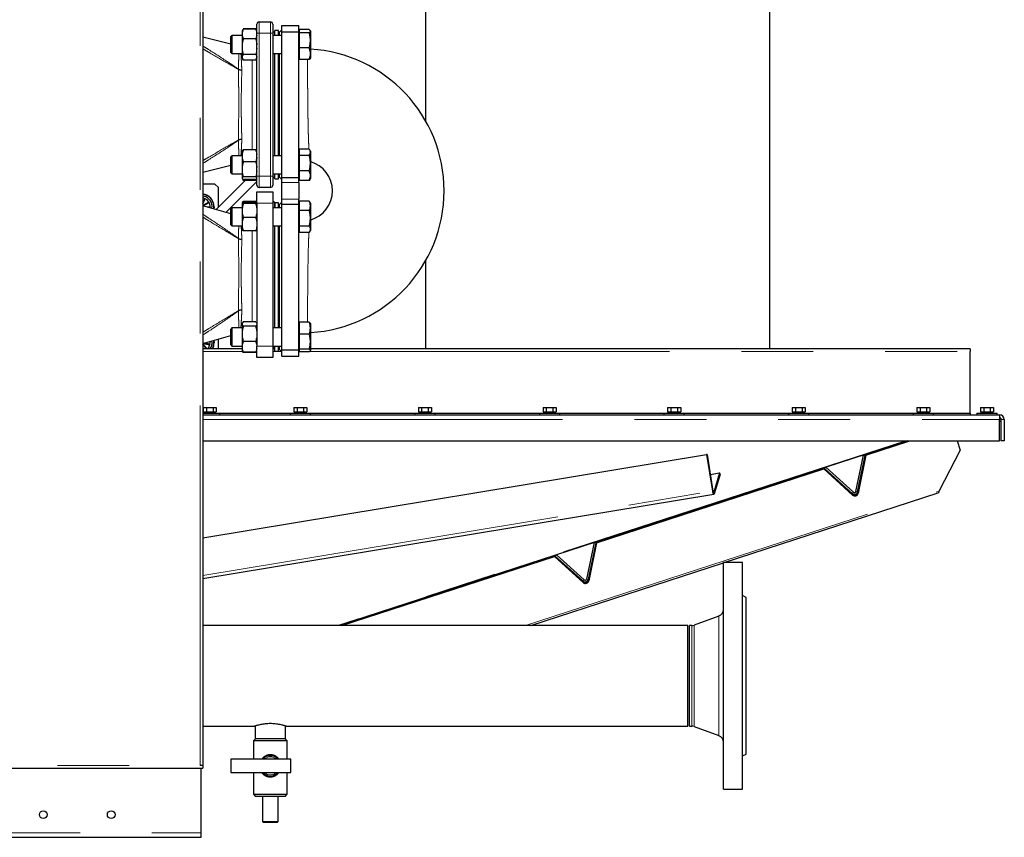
# Model space of a CAD drawing. Header units: millimetres. Extents: x 19 to 263, y 62 to 156.
# Tile 17 of 77: x 68 to 85, y 64 to 79. Entities that reach past the tile are written whole.
import ezdxf

# ---------------------------------------------------------------- set-up
doc = ezdxf.new("R2010")
doc.units = ezdxf.units.MM
doc.linetypes.add('PHANTOM', pattern=[12.7, 6.35, -1.27, 1.27, -1.27, 1.27, -1.27])

msp = doc.modelspace()

# ---------------------------------------------------------------- linework, layer by layer
at = {"color": 8, "linetype": 'PHANTOM', "lineweight": 18}
for p, q in [((71.13, 65.501), (71.13, 92.701)), ((72.172, 78.621), (72.172, 78.421)), ((72.372, 78.421), (72.372, 78.621)), ((72.132, 78.421), (72.172, 78.421)), ((72.372, 78.421), (72.172, 78.421)), ((72.172, 78.421), (72.172, 75.901)), ((72.372, 78.421), (72.412, 78.421)), ((72.372, 75.901), (72.372, 78.421)), ((72.442, 78.441), (72.442, 78.382)), ((72.052, 76.362), (72.052, 77.948)), ((72.442, 78.062), (72.442, 76.261)), ((71.808, 77.787), (71.808, 77.784)), ((71.867, 77.768), (71.867, 77.773)), ((71.808, 76.539), (71.808, 76.536)), ((71.867, 76.549), (71.867, 76.555)), ((72.132, 75.901), (72.172, 75.901)), ((72.172, 75.901), (72.372, 75.901)), ((72.172, 75.901), (72.172, 75.701)), ((72.372, 75.901), (72.412, 75.901)), ((72.372, 75.701), (72.372, 75.901)), ((72.442, 75.941), (72.442, 75.881)), ((72.572, 75.786), (72.872, 75.786)), ((72.872, 75.496), (72.572, 75.496)), ((72.412, 75.421), (72.132, 75.421)), ((72.442, 75.441), (72.442, 75.342)), ((72.052, 73.33), (72.052, 74.936)), ((72.442, 75.022), (72.442, 73.221)), ((71.808, 74.799), (71.808, 74.797)), ((71.868, 74.78), (71.867, 74.785)), ((71.867, 73.537), (71.868, 73.543)), ((71.808, 73.526), (71.808, 73.523)), ((72.132, 72.901), (72.412, 72.901)), ((72.442, 72.901), (72.442, 72.881)), ((71.18, 72.808), (71.878, 72.808)), ((72.126, 72.808), (72.132, 72.808)), ((72.412, 72.808), (72.565, 72.808)), ((72.872, 72.808), (72.878, 72.808)), ((73.068, 72.808), (84.73, 72.808)), ((71.18, 71.604), (85.245, 71.604)), ((85.27, 71.604), (85.33, 71.604)), ((83.584, 71.229), (73.554, 67.97)), ((71.18, 68.853), (80.177, 70.34)), ((76.878, 67.97), (84.182, 70.344)), ((80.185, 70.341), (80.177, 70.34)), ((80.199, 70.321), (80.193, 70.319)), ((80.199, 70.321), (80.207, 70.295)), ((82.648, 70.271), (82.643, 70.286)), ((82.666, 70.322), (82.645, 70.3)), ((82.707, 70.335), (82.736, 70.329)), ((82.746, 70.319), (82.751, 70.305)), ((77.893, 68.726), (77.888, 68.741)), ((77.91, 68.777), (77.89, 68.755)), ((77.951, 68.79), (77.981, 68.784)), ((77.991, 68.774), (77.995, 68.76)), ((80.291, 66.025), (80.291, 68.137)), ((79.811, 66.192), (79.811, 67.97)), ((79.852, 66.185), (79.852, 67.977)), ((60.99, 65.501), (71.13, 65.501)), ((22.02, 64.311), (71.15, 64.311))]:
    msp.add_line(p, q, dxfattribs=at)
at = {"color": 7, "linetype": 'Continuous', "lineweight": 25}
for p, q in [((71.18, 92.687), (71.18, 65.501)), ((75.11, 81.189), (75.11, 76.879)), ((81.19, 72.851), (81.19, 81.189)), ((72.172, 78.621), (72.372, 78.621)), ((71.882, 78.481), (71.872, 78.464)), ((71.872, 78.464), (71.872, 78.429)), ((71.872, 78.429), (71.872, 78.391)), ((71.884, 78.48), (71.892, 78.496)), ((71.893, 78.499), (71.892, 78.499)), ((72.112, 78.499), (71.892, 78.499)), ((72.112, 78.496), (71.892, 78.496)), ((72.112, 78.499), (72.112, 78.499)), ((72.12, 78.48), (72.112, 78.496)), ((72.132, 78.464), (72.122, 78.481)), ((72.132, 78.421), (72.132, 78.581)), ((72.132, 75.901), (72.132, 78.421)), ((72.412, 78.581), (72.412, 78.421)), ((72.412, 78.421), (72.412, 75.901)), ((72.452, 78.441), (72.442, 78.441)), ((72.512, 78.471), (72.452, 78.471)), ((72.452, 78.382), (72.452, 78.471)), ((72.512, 78.382), (72.512, 78.471)), ((72.532, 78.441), (72.512, 78.441)), ((72.572, 78.481), (72.532, 78.441)), ((72.532, 78.382), (72.532, 78.441)), ((72.572, 78.561), (72.872, 78.561)), ((72.572, 78.446), (72.572, 78.561)), ((72.572, 78.446), (72.872, 78.446)), ((72.572, 75.877), (72.572, 78.446)), ((72.872, 78.446), (72.872, 78.561)), ((72.878, 78.462), (72.872, 78.462)), ((72.872, 75.877), (72.872, 78.446)), ((72.878, 78.486), (72.878, 78.457)), ((73.057, 78.486), (72.878, 78.486)), ((72.878, 78.457), (72.878, 78.428)), ((72.878, 78.428), (72.878, 78.296)), ((73.057, 78.428), (72.878, 78.428)), ((73.078, 78.462), (73.075, 78.468)), ((73.078, 78.462), (73.078, 78.457)), ((73.078, 78.457), (73.078, 78.296)), ((71.692, 78.382), (71.672, 78.362)), ((71.672, 78.082), (71.672, 78.362)), ((71.872, 78.382), (71.692, 78.382)), ((71.692, 78.382), (71.692, 78.062)), ((71.872, 78.391), (71.872, 78.217)), ((72.112, 78.324), (71.892, 78.324)), ((72.572, 78.382), (72.412, 78.382)), ((72.878, 78.296), (72.878, 78.164)), ((73.078, 78.296), (73.078, 78.061)), ((71.672, 78.082), (71.692, 78.062)), ((71.872, 78.217), (71.872, 78.156)), ((71.872, 78.156), (71.872, 78.01)), ((73.057, 78.164), (72.878, 78.164)), ((72.878, 78.164), (72.878, 78.061)), ((71.692, 78.062), (71.872, 78.062)), ((71.872, 78.01), (71.872, 77.987)), ((71.872, 77.987), (71.872, 77.98)), ((71.872, 77.98), (71.882, 77.963)), ((72.112, 78.05), (71.892, 78.05)), ((72.112, 77.948), (71.892, 77.948)), ((72.122, 77.963), (72.132, 77.98)), ((72.412, 78.062), (72.572, 78.062)), ((72.452, 76.261), (72.452, 78.062)), ((72.512, 76.261), (72.512, 78.062)), ((72.532, 76.261), (72.532, 78.062)), ((72.872, 77.982), (72.878, 77.982)), ((72.878, 78.061), (72.878, 77.958)), ((73.057, 77.958), (72.878, 77.958)), ((73.075, 77.976), (73.078, 77.982)), ((73.078, 78.061), (73.078, 77.982)), ((71.874, 76.345), (71.872, 76.343)), ((71.872, 76.343), (71.872, 76.28)), ((71.874, 76.345), (71.892, 76.362)), ((72.112, 76.362), (71.892, 76.362)), ((72.13, 76.345), (72.112, 76.362)), ((72.132, 76.343), (72.131, 76.345)), ((72.878, 76.341), (72.872, 76.341)), ((72.878, 76.376), (72.878, 76.321)), ((73.057, 76.376), (72.878, 76.376)), ((73.078, 76.341), (73.066, 76.362)), ((73.078, 76.341), (73.078, 76.321)), ((71.692, 76.261), (71.672, 76.241)), ((71.672, 75.961), (71.672, 76.241)), ((71.872, 76.261), (71.692, 76.261)), ((71.692, 76.261), (71.692, 75.941)), ((71.872, 76.28), (71.872, 76.233)), ((71.872, 76.233), (71.872, 76.05)), ((72.112, 76.151), (71.892, 76.151)), ((72.572, 76.261), (72.412, 76.261)), ((72.878, 76.321), (72.878, 76.267)), ((72.878, 76.267), (72.878, 76.129)), ((73.057, 76.267), (72.878, 76.267)), ((73.078, 76.321), (73.078, 76.129)), ((71.872, 76.05), (71.872, 75.991)), ((71.872, 75.991), (71.872, 75.87)), ((72.878, 76.129), (72.878, 75.992)), ((73.057, 75.992), (72.878, 75.992)), ((72.878, 75.992), (72.878, 75.909)), ((73.078, 76.129), (73.078, 75.909)), ((71.926, 75.823), (71.411, 75.309)), ((71.586, 75.258), (72.132, 75.804)), ((71.672, 75.961), (71.692, 75.941)), ((71.692, 75.941), (71.872, 75.941)), ((71.872, 75.87), (71.872, 75.859)), ((71.872, 75.859), (71.874, 75.856)), ((71.872, 75.859), (71.872, 75.859)), ((71.876, 75.852), (71.892, 75.823)), ((71.883, 75.848), (71.892, 75.823)), ((72.112, 75.89), (71.892, 75.89)), ((72.112, 75.839), (71.892, 75.839)), ((72.112, 75.823), (71.892, 75.823)), ((72.13, 75.857), (72.112, 75.839)), ((72.112, 75.823), (72.128, 75.852)), ((72.121, 75.848), (72.112, 75.823)), ((72.131, 75.856), (72.132, 75.859)), ((72.132, 75.741), (72.132, 75.901)), ((72.412, 75.941), (72.572, 75.941)), ((72.412, 75.901), (72.412, 75.741)), ((72.442, 75.881), (72.452, 75.881)), ((72.452, 75.851), (72.452, 75.941)), ((72.452, 75.851), (72.512, 75.851)), ((72.512, 75.851), (72.512, 75.941)), ((72.512, 75.881), (72.532, 75.881)), ((72.532, 75.881), (72.532, 75.941)), ((72.532, 75.881), (72.572, 75.841)), ((72.572, 75.877), (72.872, 75.877)), ((72.572, 75.786), (72.572, 75.877)), ((72.872, 75.786), (72.872, 75.877)), ((72.872, 75.861), (72.878, 75.861)), ((72.878, 75.909), (72.878, 75.825)), ((73.057, 75.825), (72.878, 75.825)), ((73.065, 75.84), (73.057, 75.825)), ((73.066, 75.839), (73.078, 75.861)), ((73.078, 75.909), (73.078, 75.861)), ((71.392, 75.761), (71.18, 75.761)), ((71.452, 75.701), (71.392, 75.761)), ((71.452, 75.35), (71.452, 75.701)), ((72.372, 75.701), (72.172, 75.701)), ((72.572, 75.496), (72.572, 75.786)), ((72.872, 75.786), (72.872, 75.496)), ((71.211, 75.505), (71.18, 75.437)), ((71.18, 75.41), (71.221, 75.5)), ((71.221, 75.5), (71.211, 75.505)), ((72.132, 75.621), (72.412, 75.621)), ((72.132, 75.421), (72.132, 75.621)), ((72.412, 75.621), (72.412, 75.421)), ((72.572, 75.406), (72.572, 75.496)), ((72.872, 75.406), (72.872, 75.496)), ((72.878, 75.457), (72.878, 75.376)), ((73.057, 75.457), (72.878, 75.457)), ((73.057, 75.457), (73.065, 75.444)), ((71.284, 75.443), (71.18, 75.384)), ((71.672, 75.233), (71.18, 75.376)), ((71.187, 75.375), (71.29, 75.433)), ((71.307, 75.35), (71.249, 75.356)), ((71.29, 75.433), (71.284, 75.443)), ((71.306, 75.34), (71.307, 75.35)), ((71.306, 75.34), (71.307, 75.35)), ((71.692, 75.342), (71.672, 75.322)), ((71.672, 75.042), (71.672, 75.322)), ((71.872, 75.342), (71.692, 75.342)), ((71.692, 75.342), (71.692, 75.022)), ((71.879, 75.435), (71.872, 75.424)), ((71.872, 75.423), (71.872, 75.42)), ((71.872, 75.42), (71.872, 75.32)), ((71.872, 75.32), (71.872, 75.265)), ((71.881, 75.434), (71.892, 75.453)), ((72.112, 75.453), (71.892, 75.453)), ((72.112, 75.428), (71.892, 75.428)), ((72.112, 75.416), (71.892, 75.416)), ((72.124, 75.434), (72.112, 75.453)), ((72.132, 75.424), (72.126, 75.435)), ((72.132, 75.421), (72.132, 72.901)), ((72.412, 75.421), (72.412, 72.901)), ((72.572, 75.342), (72.412, 75.342)), ((72.452, 75.441), (72.442, 75.441)), ((72.452, 75.441), (72.452, 75.342)), ((72.512, 75.431), (72.452, 75.431)), ((72.512, 75.342), (72.512, 75.431)), ((72.532, 75.401), (72.512, 75.401)), ((72.572, 75.441), (72.532, 75.401)), ((72.532, 75.342), (72.532, 75.401)), ((72.572, 75.406), (72.872, 75.406)), ((72.572, 72.837), (72.572, 75.406)), ((72.878, 75.422), (72.872, 75.422)), ((72.872, 72.837), (72.872, 75.406)), ((72.878, 75.376), (72.878, 75.294)), ((72.878, 75.294), (72.878, 75.157)), ((73.057, 75.294), (72.878, 75.294)), ((73.078, 75.422), (73.065, 75.444)), ((73.078, 75.422), (73.078, 75.376)), ((73.078, 75.376), (73.078, 75.157)), ((71.872, 75.265), (71.872, 75.079)), ((72.112, 75.17), (71.892, 75.17)), ((72.878, 75.157), (72.878, 75.019)), ((73.078, 75.157), (73.078, 74.963)), ((71.672, 75.042), (71.692, 75.022)), ((71.692, 75.022), (71.872, 75.022)), ((71.872, 75.079), (71.872, 75.027)), ((71.872, 75.027), (71.872, 74.941)), ((72.112, 74.936), (71.892, 74.936)), ((72.412, 75.022), (72.572, 75.022)), ((72.452, 73.221), (72.452, 75.022)), ((72.512, 73.221), (72.512, 75.022)), ((72.532, 73.221), (72.532, 75.022)), ((72.872, 74.942), (72.878, 74.942)), ((73.057, 75.019), (72.878, 75.019)), ((72.878, 75.019), (72.878, 74.963)), ((72.878, 74.963), (72.878, 74.906)), ((73.065, 74.919), (73.078, 74.942)), ((73.078, 74.963), (73.078, 74.942)), ((73.057, 74.906), (72.878, 74.906)), ((75.11, 74.404), (75.11, 72.851)), ((71.692, 73.221), (71.672, 73.201)), ((71.672, 72.921), (71.672, 73.201)), ((71.872, 73.221), (71.692, 73.221)), ((71.692, 73.221), (71.692, 72.901)), ((71.877, 73.312), (71.872, 73.303)), ((71.872, 73.303), (71.872, 73.3)), ((71.872, 73.3), (71.872, 73.282)), ((71.872, 73.282), (71.872, 73.148)), ((72.112, 73.33), (71.892, 73.33)), ((72.112, 73.252), (71.892, 73.252)), ((72.132, 73.303), (72.127, 73.312)), ((72.572, 73.221), (72.412, 73.221)), ((72.878, 73.301), (72.872, 73.301)), ((72.878, 73.321), (72.878, 73.215)), ((73.057, 73.321), (72.878, 73.321)), ((72.878, 73.215), (72.878, 73.109)), ((73.078, 73.301), (73.076, 73.304)), ((73.078, 73.301), (73.078, 73.215)), ((73.078, 73.215), (73.078, 72.979)), ((71.18, 72.946), (71.672, 73.09)), ((71.452, 72.851), (71.452, 73.025)), ((71.872, 73.148), (71.872, 73.087)), ((71.872, 73.087), (71.872, 72.909)), ((72.878, 73.109), (72.878, 72.979)), ((73.057, 73.109), (72.878, 73.109)), ((71.256, 72.851), (71.18, 72.938)), ((71.18, 72.921), (71.241, 72.851)), ((71.872, 72.851), (71.18, 72.851)), ((71.186, 72.948), (71.302, 72.921)), ((71.305, 72.932), (71.208, 72.954)), ((71.302, 72.921), (71.305, 72.932)), ((71.672, 72.921), (71.692, 72.901)), ((71.692, 72.901), (71.872, 72.901)), ((71.872, 72.909), (71.872, 72.866)), ((71.872, 72.866), (71.872, 72.819)), ((72.112, 72.983), (71.892, 72.983)), ((72.132, 72.701), (72.132, 72.901)), ((72.412, 72.901), (72.572, 72.901)), ((72.412, 72.901), (72.412, 72.701)), ((72.452, 72.851), (72.412, 72.851)), ((72.442, 72.881), (72.452, 72.881)), ((72.452, 72.811), (72.452, 72.901)), ((72.512, 72.811), (72.512, 72.901)), ((72.532, 72.841), (72.532, 72.901)), ((72.878, 72.979), (72.878, 72.849)), ((73.057, 72.849), (72.878, 72.849)), ((72.878, 72.849), (72.878, 72.824)), ((73.078, 72.979), (73.078, 72.824)), ((84.73, 72.851), (73.078, 72.851)), ((84.73, 72.851), (84.73, 72.808)), ((71.872, 72.819), (71.877, 72.81)), ((71.877, 72.81), (71.884, 72.798)), ((71.89, 72.794), (71.892, 72.785)), ((72.112, 72.791), (71.892, 72.791)), ((72.112, 72.785), (71.892, 72.785)), ((72.115, 72.794), (72.112, 72.785)), ((72.121, 72.798), (72.127, 72.81)), ((72.127, 72.81), (72.132, 72.819)), ((72.412, 72.701), (72.132, 72.701)), ((72.452, 72.811), (72.512, 72.811)), ((72.512, 72.841), (72.532, 72.841)), ((72.532, 72.841), (72.572, 72.801)), ((72.572, 72.837), (72.872, 72.837)), ((72.572, 72.721), (72.572, 72.837)), ((72.572, 72.721), (72.872, 72.721)), ((72.872, 72.721), (72.872, 72.837)), ((72.872, 72.821), (72.878, 72.821)), ((72.878, 72.824), (72.878, 72.8)), ((73.057, 72.8), (72.878, 72.8)), ((73.076, 72.817), (73.078, 72.821)), ((73.078, 72.824), (73.078, 72.821)), ((84.73, 71.719), (84.73, 72.808)), ((71.185, 71.819), (71.185, 71.739)), ((71.185, 71.819), (71.242, 71.819)), ((71.242, 71.819), (71.242, 71.739)), ((71.242, 71.819), (71.358, 71.819)), ((71.358, 71.819), (71.358, 71.739)), ((71.358, 71.819), (71.416, 71.819)), ((71.416, 71.819), (71.416, 71.739)), ((72.785, 71.819), (72.785, 71.739)), ((72.785, 71.819), (72.842, 71.819)), ((72.842, 71.819), (72.842, 71.739)), ((72.842, 71.819), (72.958, 71.819)), ((72.958, 71.819), (72.958, 71.739)), ((72.958, 71.819), (73.016, 71.819)), ((73.016, 71.819), (73.016, 71.739)), ((74.985, 71.819), (74.985, 71.739)), ((74.985, 71.819), (75.042, 71.819)), ((75.042, 71.819), (75.042, 71.739)), ((75.042, 71.819), (75.158, 71.819)), ((75.158, 71.819), (75.158, 71.739)), ((75.158, 71.819), (75.216, 71.819)), ((75.216, 71.819), (75.216, 71.739)), ((77.185, 71.819), (77.185, 71.739)), ((77.185, 71.819), (77.242, 71.819)), ((77.242, 71.819), (77.242, 71.739)), ((77.242, 71.819), (77.358, 71.819)), ((77.358, 71.819), (77.358, 71.739)), ((77.358, 71.819), (77.416, 71.819)), ((77.416, 71.819), (77.416, 71.739)), ((79.385, 71.819), (79.385, 71.739)), ((79.385, 71.819), (79.442, 71.819)), ((79.442, 71.819), (79.442, 71.739)), ((79.442, 71.819), (79.558, 71.819)), ((79.558, 71.819), (79.558, 71.739)), ((79.558, 71.819), (79.616, 71.819)), ((79.616, 71.819), (79.616, 71.739)), ((81.585, 71.819), (81.585, 71.739)), ((81.585, 71.819), (81.642, 71.819)), ((81.642, 71.819), (81.642, 71.739)), ((81.642, 71.819), (81.758, 71.819)), ((81.758, 71.819), (81.758, 71.739)), ((81.758, 71.819), (81.816, 71.819)), ((81.816, 71.819), (81.816, 71.739)), ((83.785, 71.819), (83.785, 71.739)), ((83.785, 71.819), (83.842, 71.819)), ((83.842, 71.819), (83.842, 71.739)), ((83.842, 71.819), (83.958, 71.819)), ((83.958, 71.819), (83.958, 71.739)), ((83.958, 71.819), (84.016, 71.819)), ((84.016, 71.819), (84.016, 71.739)), ((84.91, 71.819), (84.91, 71.739)), ((84.91, 71.819), (84.967, 71.819)), ((84.967, 71.819), (84.967, 71.739)), ((84.967, 71.819), (85.083, 71.819)), ((85.083, 71.819), (85.083, 71.739)), ((85.083, 71.819), (85.141, 71.819)), ((85.141, 71.819), (85.141, 71.739)), ((71.18, 71.719), (71.3, 71.719)), ((71.18, 71.689), (85.245, 71.689)), ((71.185, 71.739), (71.198, 71.739)), ((71.195, 71.739), (71.195, 71.719)), ((71.198, 71.739), (71.23, 71.739)), ((71.23, 71.739), (71.242, 71.739)), ((71.242, 71.739), (71.268, 71.739)), ((71.268, 71.739), (71.332, 71.739)), ((71.3, 71.719), (71.48, 71.719)), ((71.332, 71.739), (71.358, 71.739)), ((71.358, 71.739), (71.371, 71.739)), ((71.371, 71.739), (71.403, 71.739)), ((71.403, 71.739), (71.416, 71.739)), ((71.405, 71.719), (71.405, 71.739)), ((71.48, 71.689), (71.48, 71.719)), ((71.48, 71.719), (72.72, 71.719)), ((72.72, 71.719), (72.72, 71.689)), ((72.72, 71.719), (73.056, 71.719)), ((72.785, 71.739), (72.798, 71.739)), ((72.795, 71.739), (72.795, 71.719)), ((72.798, 71.739), (72.83, 71.739)), ((72.83, 71.739), (72.842, 71.739)), ((72.842, 71.739), (72.868, 71.739)), ((72.868, 71.739), (72.932, 71.739)), ((72.932, 71.739), (72.958, 71.739)), ((72.958, 71.739), (72.971, 71.739)), ((72.971, 71.739), (73.003, 71.739)), ((73.003, 71.739), (73.016, 71.739)), ((73.005, 71.719), (73.005, 71.739)), ((73.056, 71.719), (73.08, 71.719)), ((73.08, 71.689), (73.08, 71.719)), ((73.08, 71.719), (74.92, 71.719)), ((74.92, 71.719), (74.92, 71.689)), ((74.92, 71.719), (75.256, 71.719)), ((74.985, 71.739), (74.998, 71.739)), ((74.995, 71.739), (74.995, 71.719)), ((74.998, 71.739), (75.03, 71.739)), ((75.03, 71.739), (75.042, 71.739)), ((75.042, 71.739), (75.068, 71.739)), ((75.068, 71.739), (75.132, 71.739)), ((75.132, 71.739), (75.158, 71.739)), ((75.158, 71.739), (75.171, 71.739)), ((75.171, 71.739), (75.203, 71.739)), ((75.203, 71.739), (75.216, 71.739)), ((75.205, 71.719), (75.205, 71.739)), ((75.256, 71.719), (75.28, 71.719)), ((75.28, 71.689), (75.28, 71.719)), ((75.28, 71.719), (77.12, 71.719)), ((77.12, 71.719), (77.12, 71.689)), ((77.12, 71.719), (77.456, 71.719)), ((77.185, 71.739), (77.198, 71.739)), ((77.195, 71.739), (77.195, 71.719)), ((77.198, 71.739), (77.23, 71.739)), ((77.23, 71.739), (77.242, 71.739)), ((77.242, 71.739), (77.268, 71.739)), ((77.268, 71.739), (77.332, 71.739)), ((77.332, 71.739), (77.358, 71.739)), ((77.358, 71.739), (77.371, 71.739)), ((77.371, 71.739), (77.403, 71.739)), ((77.403, 71.739), (77.416, 71.739)), ((77.405, 71.719), (77.405, 71.739)), ((77.456, 71.719), (77.48, 71.719)), ((77.48, 71.689), (77.48, 71.719)), ((77.48, 71.719), (79.32, 71.719)), ((79.32, 71.719), (79.32, 71.689)), ((79.32, 71.719), (79.656, 71.719)), ((79.385, 71.739), (79.398, 71.739)), ((79.395, 71.739), (79.395, 71.719)), ((79.398, 71.739), (79.43, 71.739)), ((79.43, 71.739), (79.442, 71.739)), ((79.442, 71.739), (79.468, 71.739)), ((79.468, 71.739), (79.532, 71.739)), ((79.532, 71.739), (79.558, 71.739)), ((79.558, 71.739), (79.571, 71.739)), ((79.571, 71.739), (79.603, 71.739)), ((79.603, 71.739), (79.616, 71.739)), ((79.605, 71.719), (79.605, 71.739)), ((79.656, 71.719), (79.68, 71.719)), ((79.68, 71.689), (79.68, 71.719)), ((79.68, 71.719), (81.52, 71.719)), ((81.52, 71.719), (81.52, 71.689)), ((81.52, 71.719), (81.856, 71.719)), ((81.585, 71.739), (81.598, 71.739)), ((81.595, 71.739), (81.595, 71.719)), ((81.598, 71.739), (81.63, 71.739)), ((81.63, 71.739), (81.642, 71.739)), ((81.642, 71.739), (81.668, 71.739)), ((81.668, 71.739), (81.732, 71.739)), ((81.732, 71.739), (81.758, 71.739)), ((81.758, 71.739), (81.771, 71.739)), ((81.771, 71.739), (81.803, 71.739)), ((81.803, 71.739), (81.816, 71.739)), ((81.805, 71.719), (81.805, 71.739)), ((81.856, 71.719), (81.88, 71.719)), ((81.88, 71.689), (81.88, 71.719)), ((81.88, 71.719), (83.72, 71.719)), ((83.72, 71.719), (83.72, 71.689)), ((83.72, 71.719), (84.056, 71.719)), ((83.785, 71.739), (83.798, 71.739)), ((83.795, 71.739), (83.795, 71.719)), ((83.798, 71.739), (83.83, 71.739)), ((83.83, 71.739), (83.842, 71.739)), ((83.842, 71.739), (83.868, 71.739)), ((83.868, 71.739), (83.932, 71.739)), ((83.932, 71.739), (83.958, 71.739)), ((83.958, 71.739), (83.971, 71.739)), ((83.971, 71.739), (84.003, 71.739)), ((84.003, 71.739), (84.016, 71.739)), ((84.005, 71.719), (84.005, 71.739)), ((84.056, 71.719), (84.08, 71.719)), ((84.08, 71.689), (84.08, 71.719)), ((84.08, 71.719), (84.73, 71.719)), ((84.73, 71.719), (84.73, 71.689)), ((84.845, 71.719), (84.845, 71.689)), ((84.845, 71.719), (85.205, 71.719)), ((84.91, 71.739), (84.923, 71.739)), ((84.92, 71.739), (84.92, 71.719)), ((84.923, 71.739), (84.955, 71.739)), ((84.955, 71.739), (84.967, 71.739)), ((84.967, 71.739), (84.993, 71.739)), ((84.993, 71.739), (85.057, 71.739)), ((85.057, 71.739), (85.083, 71.739)), ((85.083, 71.739), (85.096, 71.739)), ((85.096, 71.739), (85.128, 71.739)), ((85.128, 71.739), (85.141, 71.739)), ((85.13, 71.719), (85.13, 71.739)), ((85.205, 71.689), (85.205, 71.719)), ((85.245, 71.685), (85.245, 71.689)), ((85.245, 71.685), (85.245, 71.604)), ((85.27, 71.629), (85.245, 71.629)), ((85.245, 71.229), (85.245, 71.604)), ((85.27, 71.569), (85.245, 71.569)), ((85.27, 71.629), (85.27, 71.569)), ((85.27, 71.604), (85.27, 71.229)), ((85.33, 71.604), (85.33, 71.229)), ((71.18, 71.229), (85.245, 71.229)), ((83.615, 71.229), (73.585, 67.97)), ((82.886, 70.976), (83.663, 71.229)), ((84.496, 71.229), (84.55, 71.065)), ((85.33, 71.229), (85.27, 71.229)), ((71.18, 69.519), (80.073, 70.989)), ((80.081, 70.99), (80.073, 70.989)), ((80.073, 70.989), (80.177, 70.34)), ((80.081, 70.99), (80.185, 70.341)), ((82.707, 70.335), (82.843, 70.978)), ((82.736, 70.329), (82.873, 70.972)), ((82.881, 70.991), (82.746, 70.319)), ((82.886, 70.976), (82.751, 70.305)), ((82.843, 70.978), (82.873, 70.972)), ((82.881, 70.991), (82.886, 70.976)), ((84.55, 71.065), (84.182, 70.344)), ((82.157, 70.74), (82.177, 70.762)), ((82.666, 70.322), (82.177, 70.762)), ((78.13, 69.431), (82.144, 70.735)), ((80.138, 70.635), (80.304, 70.662)), ((80.304, 70.662), (80.199, 70.321)), ((80.312, 70.637), (80.207, 70.295)), ((80.312, 70.637), (80.304, 70.662)), ((82.139, 70.75), (82.144, 70.735)), ((82.643, 70.286), (82.139, 70.75)), ((82.648, 70.271), (82.144, 70.735)), ((82.645, 70.3), (82.157, 70.74)), ((71.18, 68.796), (80.201, 70.287)), ((80.386, 69.081), (84.165, 70.309)), ((78.088, 69.433), (77.951, 68.79)), ((78.118, 69.427), (77.981, 68.784)), ((78.126, 69.446), (77.991, 68.774)), ((78.13, 69.431), (77.995, 68.76)), ((78.118, 69.427), (78.088, 69.433)), ((78.126, 69.446), (78.13, 69.431)), ((77.384, 69.205), (77.389, 69.19)), ((77.888, 68.741), (77.384, 69.205)), ((77.422, 69.217), (77.402, 69.195)), ((77.422, 69.217), (77.91, 68.777)), ((73.634, 67.97), (77.389, 69.19)), ((76.967, 67.97), (80.37, 69.076)), ((77.893, 68.726), (77.389, 69.19)), ((77.402, 69.195), (77.89, 68.755)), ((80.71, 69.081), (80.37, 69.081)), ((80.37, 65.081), (80.37, 69.081)), ((80.71, 65.081), (80.71, 69.081)), ((80.77, 68.461), (80.71, 68.496)), ((80.77, 65.701), (80.77, 68.461)), ((80.291, 68.137), (79.852, 67.977)), ((79.74, 67.97), (71.18, 67.97)), ((79.74, 66.192), (79.74, 67.97)), ((79.811, 67.97), (79.77, 67.97)), ((79.77, 66.192), (79.77, 67.97)), ((71.18, 66.192), (72.091, 66.192)), ((72.103, 66.196), (72.103, 65.972)), ((72.637, 65.972), (72.637, 66.196)), ((72.649, 66.192), (79.74, 66.192)), ((79.77, 66.192), (79.811, 66.192)), ((79.852, 66.185), (80.291, 66.025)), ((72.11, 65.972), (72.07, 65.932)), ((72.07, 65.932), (72.07, 65.612)), ((72.67, 65.932), (72.07, 65.932)), ((72.637, 65.972), (72.103, 65.972)), ((72.67, 65.932), (72.63, 65.972)), ((72.67, 65.612), (72.67, 65.932)), ((72.73, 65.612), (71.67, 65.612)), ((71.67, 65.612), (71.67, 65.372)), ((72.73, 65.372), (72.73, 65.612)), ((80.71, 65.667), (80.77, 65.701)), ((60.99, 65.451), (71.18, 65.451)), ((71.18, 65.501), (71.13, 65.501)), ((71.15, 64.311), (71.15, 65.451)), ((71.18, 65.501), (71.18, 65.451)), ((71.67, 65.372), (72.73, 65.372)), ((72.07, 65.372), (72.07, 64.992)), ((72.67, 64.992), (72.67, 65.372)), ((80.37, 65.081), (80.71, 65.081)), ((72.07, 64.992), (72.11, 64.952)), ((72.07, 64.992), (72.67, 64.992)), ((72.63, 64.952), (72.11, 64.952)), ((72.23, 64.952), (72.23, 64.512)), ((72.51, 64.512), (72.51, 64.952)), ((72.63, 64.952), (72.67, 64.992)), ((72.23, 64.512), (72.25, 64.492)), ((72.23, 64.512), (72.51, 64.512)), ((72.49, 64.492), (72.51, 64.512)), ((72.49, 64.492), (72.25, 64.492)), ((66.921, 64.231), (71.15, 64.231)), ((71.15, 64.231), (71.15, 64.311))]:
    msp.add_line(p, q, dxfattribs=at)
at = {"color": 7, "linetype": 'Continuous', "lineweight": 25, "flags": 128}
for points in [[(71.672, 78.227), (71.27, 78.329), (71.18, 78.352)], [(71.18, 75.97), (71.202, 75.976), (71.672, 76.096)], [(71.377, 75.361), (71.374, 75.321), (71.373, 75.32)], [(71.373, 73.002), (71.374, 73.001), (71.377, 72.961)], [(80.177, 70.34), (80.18, 70.326), (80.183, 70.313), (80.188, 70.302), (80.192, 70.294), (80.197, 70.289), (80.201, 70.287), (80.205, 70.29), (80.207, 70.295)], [(80.185, 70.341), (80.187, 70.334), (80.188, 70.329), (80.19, 70.324), (80.192, 70.32), (80.194, 70.318), (80.196, 70.317), (80.198, 70.318), (80.199, 70.321)], [(84.182, 70.344), (84.177, 70.333), (84.172, 70.324), (84.169, 70.317), (84.166, 70.312), (84.165, 70.309), (84.165, 70.309)]]:
    msp.add_lwpolyline(points, dxfattribs=at)
at = {"color": 7, "linetype": 'Continuous', "lineweight": 25}
for centre in [(68.36, 64.631), (69.56, 64.631)]:
    msp.add_circle(centre, 0.068, dxfattribs=at)
for centre, radius, start, end in [((72.172, 78.581), 0.04, 90, 180), ((72.372, 78.581), 0.04, 0, 90), ((72.442, 78.471), 0.03, 180, 270), ((72.932, 75.641), 2.505, 273.3413, 86.6587), ((72.932, 75.641), 0.535, 360, 74.5281), ((72.442, 75.851), 0.03, 90, 180), ((72.172, 75.741), 0.04, 180, 270), ((72.372, 75.741), 0.04, 270, 0), ((72.932, 75.641), 0.535, 285.4619, 360), ((71.152, 75.361), 0.225, 0, 82.8513), ((71.152, 75.361), 0.22, 47.7109, 82.688), ((71.152, 75.361), 0.19, 47.7109, 81.5255), ((71.152, 75.361), 0.155, 67.8545, 79.6139), ((71.152, 75.361), 0.155, 31.8545, 67.8545), ((71.152, 75.361), 0.19, 350.5549, 47.7109), ((71.152, 75.361), 0.22, 349.6132, 47.7109), ((72.442, 75.471), 0.03, 180, 270), ((71.152, 75.361), 0.155, 355.8545, 31.8545), ((71.152, 72.961), 0.0326, 329.285, 332.3228), ((71.152, 72.961), 0.155, 314.6824, 349.134), ((71.152, 72.961), 0.155, 349.134, 7.8068), ((71.152, 72.961), 0.19, 324.4642, 9.4111), ((71.152, 72.961), 0.22, 329.8705, 10.4146), ((71.152, 72.961), 0.225, 330.6068, 0), ((72.442, 72.851), 0.03, 90, 180), ((85.245, 71.604), 0.085, 0, 90), ((85.245, 71.604), 0.025, 0, 90), ((82.684, 70.335), 0.0639, 230.4922, 345.5075), ((82.682, 70.341), 0.055, 228, 348), ((82.689, 70.321), 0.0639, 230.4931, 345.5072), ((82.682, 70.341), 0.025, 228, 348), ((77.929, 68.79), 0.0639, 230.4926, 345.5073), ((77.927, 68.795), 0.055, 228, 348), ((77.933, 68.776), 0.0639, 230.4927, 345.507), ((77.927, 68.795), 0.025, 228, 348), ((80.25, 68.25), 0.12, 290, 0), ((79.811, 68.09), 0.12, 270, 290), ((79.811, 66.072), 0.12, 70, 90), ((80.25, 65.912), 0.12, 0, 70), ((72.37, 65.492), 0.18, 41.8103, 138.1897), ((72.37, 65.492), 0.18, 221.8103, 318.1897)]:
    msp.add_arc(centre, radius, start, end, dxfattribs=at)
at = {"color": 8, "linetype": 'PHANTOM', "lineweight": 18}
for centre, radius, start, end in [((71.861, 77.882), 0.108, 240.7731, 272.9428), ((71.867, 77.881), 0.113, 238.8932, 270.1118), ((71.867, 76.442), 0.113, 89.8865, 121.1085), ((71.861, 76.441), 0.108, 87.0557, 119.2284), ((71.862, 74.891), 0.106, 239.7408, 272.9452), ((71.867, 74.89), 0.111, 237.9279, 270.1447), ((71.867, 73.432), 0.111, 89.8553, 122.071), ((71.862, 73.431), 0.106, 87.0565, 120.2585), ((72.37, 65.492), 0.16, 48.5904, 131.4096), ((72.37, 65.492), 0.16, 228.5904, 311.4096)]:
    msp.add_arc(centre, radius, start, end, dxfattribs=at)
at = {"color": 7, "linetype": 'Continuous', "lineweight": 25}
for points, knots in [([(71.892, 78.496), (71.889, 78.489), (71.88, 78.467), (71.875, 78.445), (71.872, 78.429)], [0, 0, 0, 0, 0.316672, 1, 1, 1, 1]), ([(72.112, 78.496), (72.115, 78.489), (72.125, 78.467), (72.129, 78.445), (72.132, 78.429)], [0, 0, 0, 0, 0.316672, 1, 1, 1, 1]), ([(73.078, 78.457), (73.078, 78.457), (73.078, 78.463), (73.073, 78.472), (73.062, 78.481), (73.057, 78.486)], [0, 0, 0, 0, 0.070099, 0.530785, 1, 1, 1, 1]), ([(73.057, 78.428), (73.063, 78.433), (73.075, 78.442), (73.077, 78.452), (73.078, 78.457)], [0, 0, 0, 0, 0.495459, 1, 1, 1, 1]), ([(73.078, 78.296), (73.078, 78.299), (73.078, 78.323), (73.073, 78.367), (73.062, 78.408), (73.057, 78.428)], [0, 0, 0, 0, 0.0701, 0.530782, 1, 1, 1, 1]), ([(71.872, 78.391), (71.873, 78.385), (71.876, 78.363), (71.885, 78.341), (71.892, 78.324)], [0, 0, 0, 0, 0.230815, 1, 1, 1, 1]), ([(71.892, 78.324), (71.891, 78.32), (71.881, 78.285), (71.877, 78.249), (71.872, 78.217)], [0, 0, 0, 0, 0.1078, 1, 1, 1, 1]), ([(72.132, 78.391), (72.131, 78.385), (72.128, 78.363), (72.119, 78.341), (72.112, 78.324)], [0, 0, 0, 0, 0.230815, 1, 1, 1, 1]), ([(72.112, 78.324), (72.113, 78.32), (72.123, 78.285), (72.128, 78.249), (72.132, 78.217)], [0, 0, 0, 0, 0.1078, 1, 1, 1, 1]), ([(73.057, 78.164), (73.063, 78.186), (73.075, 78.229), (73.077, 78.273), (73.078, 78.296)], [0, 0, 0, 0, 0.4954553, 1, 1, 1, 1]), ([(71.872, 78.156), (71.872, 78.155), (71.875, 78.119), (71.884, 78.084), (71.892, 78.05)], [0, 0, 0, 0, 0.030014, 1, 1, 1, 1]), ([(72.132, 78.156), (72.132, 78.155), (72.129, 78.119), (72.121, 78.084), (72.112, 78.05)], [0, 0, 0, 0, 0.030011, 1, 1, 1, 1]), ([(73.078, 78.061), (73.078, 78.069), (73.077, 78.09), (73.071, 78.125), (73.061, 78.151), (73.057, 78.164)], [0, 0, 0, 0, 0.219148, 0.607267, 1, 1, 1, 1]), ([(71.892, 78.05), (71.891, 78.048), (71.881, 78.035), (71.877, 78.022), (71.872, 78.01)], [0, 0, 0, 0, 0.107798, 1, 1, 1, 1]), ([(71.872, 77.987), (71.872, 77.987), (71.875, 77.974), (71.884, 77.96), (71.892, 77.948)], [0, 0, 0, 0, 0.030011, 1, 1, 1, 1]), ([(72.112, 78.05), (72.113, 78.048), (72.123, 78.035), (72.128, 78.022), (72.132, 78.01)], [0, 0, 0, 0, 0.107798, 1, 1, 1, 1]), ([(72.132, 77.987), (72.132, 77.987), (72.129, 77.974), (72.121, 77.96), (72.112, 77.948)], [0, 0, 0, 0, 0.030007, 1, 1, 1, 1]), ([(73.057, 77.958), (73.059, 77.965), (73.067, 77.985), (73.076, 78.019), (73.077, 78.047), (73.078, 78.061)], [0, 0, 0, 0, 0.194808, 0.594668, 1, 1, 1, 1]), ([(73.074, 77.977), (73.073, 77.975), (73.071, 77.969), (73.063, 77.963), (73.057, 77.958)], [0, 0, 0, 0, 0.26124, 1, 1, 1, 1]), ([(71.892, 76.362), (71.889, 76.353), (71.88, 76.327), (71.875, 76.299), (71.872, 76.28)], [0, 0, 0, 0, 0.316673, 1, 1, 1, 1]), ([(72.112, 76.362), (72.115, 76.353), (72.125, 76.327), (72.129, 76.299), (72.132, 76.28)], [0, 0, 0, 0, 0.316673, 1, 1, 1, 1]), ([(73.078, 76.321), (73.078, 76.323), (73.078, 76.332), (73.073, 76.351), (73.062, 76.367), (73.057, 76.376)], [0, 0, 0, 0, 0.070099, 0.530786, 1, 1, 1, 1]), ([(71.872, 76.233), (71.873, 76.226), (71.876, 76.199), (71.885, 76.172), (71.892, 76.151)], [0, 0, 0, 0, 0.230817, 1, 1, 1, 1]), ([(71.892, 76.151), (71.891, 76.147), (71.881, 76.114), (71.877, 76.08), (71.872, 76.05)], [0, 0, 0, 0, 0.107792, 1, 1, 1, 1]), ([(72.132, 76.233), (72.131, 76.226), (72.128, 76.199), (72.119, 76.172), (72.112, 76.151)], [0, 0, 0, 0, 0.230817, 1, 1, 1, 1]), ([(72.112, 76.151), (72.113, 76.147), (72.123, 76.114), (72.128, 76.08), (72.132, 76.05)], [0, 0, 0, 0, 0.107792, 1, 1, 1, 1]), ([(73.057, 76.267), (73.063, 76.276), (73.075, 76.294), (73.077, 76.312), (73.078, 76.321)], [0, 0, 0, 0, 0.4954582, 1, 1, 1, 1]), ([(73.078, 76.129), (73.078, 76.133), (73.078, 76.157), (73.073, 76.204), (73.062, 76.246), (73.057, 76.267)], [0, 0, 0, 0, 0.070093, 0.530782, 1, 1, 1, 1]), ([(71.872, 75.991), (71.872, 75.99), (71.875, 75.956), (71.884, 75.922), (71.892, 75.89)], [0, 0, 0, 0, 0.030014, 1, 1, 1, 1]), ([(72.132, 75.991), (72.132, 75.99), (72.129, 75.956), (72.121, 75.922), (72.112, 75.89)], [0, 0, 0, 0, 0.030011, 1, 1, 1, 1]), ([(73.057, 75.992), (73.063, 76.014), (73.075, 76.059), (73.077, 76.106), (73.078, 76.129)], [0, 0, 0, 0, 0.495461, 1, 1, 1, 1]), ([(73.078, 75.909), (73.078, 75.915), (73.077, 75.932), (73.071, 75.96), (73.061, 75.981), (73.057, 75.992)], [0, 0, 0, 0, 0.219143, 0.6072692, 1, 1, 1, 1]), ([(71.892, 75.89), (71.891, 75.889), (71.881, 75.883), (71.877, 75.876), (71.872, 75.87)], [0, 0, 0, 0, 0.107795, 1, 1, 1, 1]), ([(71.872, 75.859), (71.872, 75.859), (71.875, 75.852), (71.884, 75.846), (71.892, 75.839)], [0, 0, 0, 0, 0.030012, 1, 1, 1, 1]), ([(72.112, 75.89), (72.113, 75.889), (72.123, 75.883), (72.128, 75.876), (72.132, 75.87)], [0, 0, 0, 0, 0.107795, 1, 1, 1, 1]), ([(73.057, 75.825), (73.059, 75.831), (73.067, 75.847), (73.076, 75.875), (73.077, 75.897), (73.078, 75.909)], [0, 0, 0, 0, 0.194803, 0.594664, 1, 1, 1, 1]), ([(73.078, 75.376), (73.078, 75.378), (73.078, 75.392), (73.073, 75.42), (73.062, 75.445), (73.057, 75.457)], [0, 0, 0, 0, 0.0700984, 0.5307845, 1, 1, 1, 1]), ([(71.892, 75.428), (71.891, 75.428), (71.881, 75.426), (71.877, 75.424), (71.872, 75.423)], [0, 0, 0, 0, 0.107795, 1, 1, 1, 1]), ([(71.872, 75.42), (71.872, 75.42), (71.875, 75.419), (71.884, 75.417), (71.892, 75.416)], [0, 0, 0, 0, 0.030012, 1, 1, 1, 1]), ([(71.892, 75.416), (71.889, 75.406), (71.88, 75.375), (71.875, 75.342), (71.872, 75.32)], [0, 0, 0, 0, 0.316676, 1, 1, 1, 1]), ([(71.892, 75.453), (71.891, 75.45), (71.888, 75.441), (71.886, 75.432), (71.884, 75.426)], [0, 0, 0, 0, 0.291298, 1, 1, 1, 1]), ([(72.112, 75.453), (72.113, 75.45), (72.117, 75.441), (72.119, 75.432), (72.12, 75.426)], [0, 0, 0, 0, 0.291292, 1, 1, 1, 1]), ([(72.112, 75.428), (72.113, 75.428), (72.123, 75.426), (72.128, 75.424), (72.132, 75.423)], [0, 0, 0, 0, 0.107795, 1, 1, 1, 1]), ([(72.132, 75.42), (72.132, 75.42), (72.129, 75.419), (72.121, 75.417), (72.112, 75.416)], [0, 0, 0, 0, 0.030009, 1, 1, 1, 1]), ([(72.112, 75.416), (72.115, 75.406), (72.125, 75.375), (72.129, 75.342), (72.132, 75.32)], [0, 0, 0, 0, 0.316676, 1, 1, 1, 1]), ([(73.057, 75.294), (73.063, 75.308), (73.075, 75.334), (73.077, 75.362), (73.078, 75.376)], [0, 0, 0, 0, 0.495458, 1, 1, 1, 1]), ([(73.078, 75.157), (73.078, 75.16), (73.078, 75.185), (73.073, 75.231), (73.062, 75.273), (73.057, 75.294)], [0, 0, 0, 0, 0.070094, 0.530782, 1, 1, 1, 1]), ([(71.872, 75.265), (71.873, 75.258), (71.876, 75.226), (71.885, 75.194), (71.892, 75.17)], [0, 0, 0, 0, 0.230816, 1, 1, 1, 1]), ([(71.892, 75.17), (71.891, 75.167), (71.881, 75.137), (71.877, 75.106), (71.872, 75.079)], [0, 0, 0, 0, 0.107799, 1, 1, 1, 1]), ([(72.132, 75.265), (72.131, 75.258), (72.128, 75.226), (72.119, 75.194), (72.112, 75.17)], [0, 0, 0, 0, 0.230816, 1, 1, 1, 1]), ([(72.112, 75.17), (72.113, 75.167), (72.123, 75.137), (72.128, 75.106), (72.132, 75.079)], [0, 0, 0, 0, 0.107799, 1, 1, 1, 1]), ([(73.057, 75.019), (73.063, 75.041), (73.075, 75.086), (73.077, 75.133), (73.078, 75.157)], [0, 0, 0, 0, 0.4954564, 1, 1, 1, 1]), ([(71.872, 75.027), (71.872, 75.026), (71.875, 74.995), (71.884, 74.965), (71.892, 74.936)], [0, 0, 0, 0, 0.030006, 1, 1, 1, 1]), ([(71.892, 74.936), (71.891, 74.936), (71.881, 74.938), (71.877, 74.939), (71.872, 74.941)], [0, 0, 0, 0, 0.107794, 1, 1, 1, 1]), ([(72.132, 75.027), (72.132, 75.026), (72.129, 74.995), (72.121, 74.965), (72.112, 74.936)], [0, 0, 0, 0, 0.030003, 1, 1, 1, 1]), ([(72.112, 74.936), (72.113, 74.936), (72.123, 74.938), (72.128, 74.939), (72.132, 74.941)], [0, 0, 0, 0, 0.107794, 1, 1, 1, 1]), ([(73.078, 74.963), (73.078, 74.967), (73.077, 74.978), (73.071, 74.997), (73.061, 75.012), (73.057, 75.019)], [0, 0, 0, 0, 0.219146, 0.607269, 1, 1, 1, 1]), ([(73.057, 74.906), (73.059, 74.91), (73.067, 74.921), (73.076, 74.94), (73.077, 74.955), (73.078, 74.963)], [0, 0, 0, 0, 0.194805, 0.594662, 1, 1, 1, 1]), ([(71.892, 73.33), (71.891, 73.329), (71.881, 73.319), (71.877, 73.309), (71.872, 73.3)], [0, 0, 0, 0, 0.107795, 1, 1, 1, 1]), ([(71.872, 73.282), (71.872, 73.282), (71.875, 73.272), (71.884, 73.262), (71.892, 73.252)], [0, 0, 0, 0, 0.030013, 1, 1, 1, 1]), ([(71.892, 73.252), (71.889, 73.241), (71.88, 73.207), (71.875, 73.172), (71.872, 73.148)], [0, 0, 0, 0, 0.316672, 1, 1, 1, 1]), ([(72.112, 73.33), (72.113, 73.329), (72.119, 73.323), (72.123, 73.316), (72.125, 73.311)], [0, 0, 0, 0, 0.16926, 1, 1, 1, 1]), ([(72.132, 73.282), (72.132, 73.282), (72.129, 73.272), (72.121, 73.262), (72.112, 73.252)], [0, 0, 0, 0, 0.030009, 1, 1, 1, 1]), ([(72.112, 73.252), (72.115, 73.241), (72.125, 73.207), (72.129, 73.172), (72.132, 73.148)], [0, 0, 0, 0, 0.316672, 1, 1, 1, 1]), ([(73.078, 73.215), (73.078, 73.218), (73.078, 73.237), (73.073, 73.273), (73.062, 73.305), (73.057, 73.321)], [0, 0, 0, 0, 0.070099, 0.530786, 1, 1, 1, 1]), ([(73.057, 73.321), (73.062, 73.318), (73.07, 73.313), (73.074, 73.307), (73.076, 73.304)], [0, 0, 0, 0, 0.556873, 1, 1, 1, 1]), ([(73.057, 73.109), (73.063, 73.126), (73.075, 73.161), (73.077, 73.197), (73.078, 73.215)], [0, 0, 0, 0, 0.495459, 1, 1, 1, 1]), ([(71.872, 73.087), (71.873, 73.079), (71.876, 73.044), (71.885, 73.009), (71.892, 72.983)], [0, 0, 0, 0, 0.2308177, 1, 1, 1, 1]), ([(72.132, 73.087), (72.131, 73.079), (72.128, 73.044), (72.119, 73.009), (72.112, 72.983)], [0, 0, 0, 0, 0.2308177, 1, 1, 1, 1]), ([(73.078, 72.979), (73.078, 72.982), (73.078, 73.005), (73.073, 73.05), (73.062, 73.089), (73.057, 73.109)], [0, 0, 0, 0, 0.0700988, 0.5307869, 1, 1, 1, 1]), ([(71.892, 72.983), (71.891, 72.98), (71.881, 72.956), (71.877, 72.931), (71.872, 72.909)], [0, 0, 0, 0, 0.107794, 1, 1, 1, 1]), ([(71.872, 72.866), (71.872, 72.865), (71.875, 72.84), (71.884, 72.815), (71.892, 72.791)], [0, 0, 0, 0, 0.030013, 1, 1, 1, 1]), ([(72.112, 72.983), (72.113, 72.98), (72.123, 72.956), (72.128, 72.931), (72.132, 72.909)], [0, 0, 0, 0, 0.107794, 1, 1, 1, 1]), ([(72.132, 72.866), (72.132, 72.865), (72.129, 72.84), (72.121, 72.815), (72.112, 72.791)], [0, 0, 0, 0, 0.03001, 1, 1, 1, 1]), ([(73.057, 72.849), (73.063, 72.87), (73.075, 72.913), (73.077, 72.957), (73.078, 72.979)], [0, 0, 0, 0, 0.495459, 1, 1, 1, 1]), ([(73.078, 72.824), (73.078, 72.826), (73.077, 72.831), (73.071, 72.839), (73.061, 72.846), (73.057, 72.849)], [0, 0, 0, 0, 0.219146, 0.60727, 1, 1, 1, 1]), ([(71.892, 72.791), (71.891, 72.792), (71.885, 72.799), (71.882, 72.805), (71.879, 72.811)], [0, 0, 0, 0, 0.169259, 1, 1, 1, 1]), ([(71.892, 72.785), (71.891, 72.787), (71.888, 72.791), (71.886, 72.796), (71.885, 72.799)], [0, 0, 0, 0, 0.3307682, 1, 1, 1, 1]), ([(72.112, 72.791), (72.113, 72.792), (72.119, 72.799), (72.123, 72.805), (72.125, 72.811)], [0, 0, 0, 0, 0.169259, 1, 1, 1, 1]), ([(72.112, 72.785), (72.113, 72.787), (72.116, 72.791), (72.118, 72.796), (72.119, 72.799)], [0, 0, 0, 0, 0.3307682, 1, 1, 1, 1]), ([(73.057, 72.8), (73.059, 72.802), (73.067, 72.806), (73.076, 72.814), (73.077, 72.821), (73.078, 72.824)], [0, 0, 0, 0, 0.194805, 0.594665, 1, 1, 1, 1]), ([(72.37, 66.238), (72.355, 66.237), (72.325, 66.237), (72.28, 66.233), (72.238, 66.228), (72.2, 66.221), (72.165, 66.213), (72.136, 66.206), (72.113, 66.199), (72.098, 66.195), (72.09, 66.192), (72.091, 66.193), (72.091, 66.193)], [0, 0, 0, 0, 0.1021843, 0.2074329, 0.3095956, 0.4145475, 0.5199443, 0.6282552, 0.7359043, 0.8468676, 0.9511006, 1, 1, 1, 1]), ([(72.649, 66.193), (72.649, 66.193), (72.65, 66.192), (72.642, 66.195), (72.627, 66.199), (72.605, 66.206), (72.577, 66.213), (72.542, 66.22), (72.502, 66.228), (72.46, 66.233), (72.415, 66.237), (72.385, 66.237), (72.37, 66.238)], [0, 0, 0, 0, 0.060155, 0.16514, 0.265909, 0.369413, 0.473669, 0.580742, 0.688368, 0.799208, 0.898231, 1, 1, 1, 1])]:
    msp.add_open_spline(points, degree=3, knots=knots, dxfattribs=at)
at = {"color": 8, "linetype": 'PHANTOM', "lineweight": 18}
for points, knots in [([(71.18, 78.196), (71.213, 78.176), (71.358, 78.086), (71.544, 77.966), (71.712, 77.854), (71.777, 77.809), (71.801, 77.792), (71.808, 77.787)], [0, 0, 0, 0, 0.1573216, 0.6839848, 0.8824261, 0.9627005, 1, 1, 1, 1]), ([(71.808, 77.784), (71.801, 77.788), (71.777, 77.802), (71.712, 77.839), (71.545, 77.935), (71.36, 78.041), (71.215, 78.126), (71.18, 78.147)], [0, 0, 0, 0, 0.0369176, 0.1164577, 0.3130933, 0.8351769, 1, 1, 1, 1]), ([(71.808, 77.787), (71.809, 77.82), (71.809, 77.888), (71.812, 77.983), (71.814, 78.034), (71.815, 78.062)], [0, 0, 0, 0, 0.305363, 0.615661, 1, 1, 1, 1]), ([(71.851, 78.062), (71.851, 78.061), (71.852, 78.047), (71.854, 78.015), (71.858, 77.955), (71.862, 77.876), (71.865, 77.808), (71.867, 77.773)], [0, 0, 0, 0, 0.012561, 0.209404, 0.406248, 0.700659, 1, 1, 1, 1]), ([(73.027, 77.958), (73.027, 77.941), (73.027, 77.908), (73.027, 77.847), (73.028, 77.764), (73.028, 77.672), (73.029, 77.573), (73.029, 77.47), (73.03, 77.362), (73.031, 77.252), (73.032, 77.14), (73.034, 77.028), (73.035, 76.918), (73.037, 76.836), (73.038, 76.758), (73.04, 76.682), (73.042, 76.609), (73.045, 76.518), (73.049, 76.439), (73.052, 76.39), (73.053, 76.376)], [0, 0, 0, 0, 0.050242, 0.096174, 0.142108, 0.231477, 0.277504, 0.323533, 0.413231, 0.459432, 0.505633, 0.595885, 0.642376, 0.688867, 0.734301, 0.779735, 0.826491, 0.873247, 0.962946, 1, 1, 1, 1]), ([(71.808, 76.539), (71.809, 76.582), (71.809, 76.67), (71.81, 76.803), (71.811, 76.928), (71.812, 77.044), (71.812, 77.171), (71.812, 77.307), (71.811, 77.456), (71.81, 77.603), (71.809, 77.713), (71.809, 77.771), (71.808, 77.784)], [0, 0, 0, 0, 0.117208, 0.234426, 0.322876, 0.411577, 0.500027, 0.610384, 0.720741, 0.842156, 0.963563, 1, 1, 1, 1]), ([(71.867, 77.768), (71.867, 77.755), (71.865, 77.699), (71.862, 77.594), (71.859, 77.45), (71.857, 77.305), (71.857, 77.171), (71.857, 77.046), (71.858, 76.932), (71.86, 76.81), (71.863, 76.681), (71.866, 76.597), (71.867, 76.555)], [0, 0, 0, 0, 0.036226, 0.157425, 0.278624, 0.389297, 0.499969, 0.588635, 0.677585, 0.766252, 0.883125, 1, 1, 1, 1]), ([(71.18, 76.176), (71.215, 76.196), (71.36, 76.281), (71.545, 76.388), (71.712, 76.483), (71.777, 76.52), (71.801, 76.534), (71.808, 76.539)], [0, 0, 0, 0, 0.164823, 0.686907, 0.883542, 0.963082, 1, 1, 1, 1]), ([(71.808, 76.536), (71.801, 76.53), (71.777, 76.513), (71.712, 76.469), (71.544, 76.356), (71.358, 76.237), (71.213, 76.147), (71.18, 76.126)], [0, 0, 0, 0, 0.0372995, 0.1175739, 0.3160152, 0.8426784, 1, 1, 1, 1]), ([(71.815, 76.261), (71.815, 76.265), (71.814, 76.282), (71.812, 76.331), (71.81, 76.414), (71.809, 76.495), (71.808, 76.536)], [0, 0, 0, 0, 0.061249, 0.26303, 0.627369, 1, 1, 1, 1]), ([(71.867, 76.549), (71.865, 76.509), (71.861, 76.427), (71.856, 76.341), (71.853, 76.287), (71.851, 76.267), (71.851, 76.261)], [0, 0, 0, 0, 0.351232, 0.710987, 0.902344, 1, 1, 1, 1]), ([(71.18, 75.225), (71.214, 75.203), (71.361, 75.108), (71.549, 74.982), (71.717, 74.865), (71.779, 74.821), (71.801, 74.804), (71.808, 74.799)], [0, 0, 0, 0, 0.157899, 0.7005751, 0.8894701, 0.9662868, 1, 1, 1, 1]), ([(71.808, 74.797), (71.801, 74.801), (71.779, 74.814), (71.717, 74.851), (71.55, 74.951), (71.363, 75.063), (71.215, 75.154), (71.18, 75.176)], [0, 0, 0, 0, 0.033401, 0.109587, 0.296936, 0.83537, 1, 1, 1, 1]), ([(71.808, 74.799), (71.809, 74.831), (71.809, 74.894), (71.811, 74.969), (71.812, 75.006), (71.813, 75.022)], [0, 0, 0, 0, 0.365478, 0.736229, 1, 1, 1, 1]), ([(71.855, 75.022), (71.855, 75.019), (71.856, 75.002), (71.859, 74.956), (71.863, 74.882), (71.866, 74.817), (71.867, 74.785)], [0, 0, 0, 0, 0.043302, 0.292108, 0.643442, 1, 1, 1, 1]), ([(71.808, 73.526), (71.809, 73.572), (71.809, 73.663), (71.81, 73.8), (71.811, 73.928), (71.812, 74.044), (71.812, 74.171), (71.812, 74.307), (71.811, 74.456), (71.81, 74.604), (71.809, 74.718), (71.808, 74.78), (71.808, 74.797)], [0, 0, 0, 0, 0.120198, 0.240408, 0.326862, 0.413561, 0.500014, 0.608007, 0.715999, 0.835512, 0.955016, 1, 1, 1, 1]), ([(71.868, 74.78), (71.867, 74.764), (71.865, 74.705), (71.862, 74.595), (71.859, 74.451), (71.857, 74.305), (71.857, 74.171), (71.857, 74.046), (71.858, 73.932), (71.86, 73.808), (71.863, 73.674), (71.866, 73.587), (71.868, 73.543)], [0, 0, 0, 0, 0.044716, 0.164029, 0.283342, 0.391662, 0.499983, 0.586662, 0.673619, 0.7603, 0.88015, 1, 1, 1, 1]), ([(73.053, 74.906), (73.052, 74.894), (73.05, 74.865), (73.047, 74.808), (73.044, 74.724), (73.041, 74.63), (73.038, 74.53), (73.036, 74.426), (73.035, 74.318), (73.033, 74.208), (73.032, 74.097), (73.031, 73.985), (73.03, 73.877), (73.029, 73.771), (73.029, 73.669), (73.028, 73.575), (73.028, 73.485), (73.027, 73.405), (73.027, 73.346), (73.027, 73.326), (73.027, 73.321)], [0, 0, 0, 0, 0.034595, 0.081087, 0.127578, 0.217266, 0.263421, 0.309576, 0.39884, 0.444792, 0.490745, 0.579781, 0.625625, 0.671469, 0.760386, 0.806173, 0.851959, 0.940816, 0.986574, 1, 1, 1, 1]), ([(71.18, 73.147), (71.215, 73.168), (71.363, 73.259), (71.55, 73.371), (71.717, 73.471), (71.779, 73.508), (71.801, 73.522), (71.808, 73.526)], [0, 0, 0, 0, 0.16463, 0.703064, 0.890413, 0.966599, 1, 1, 1, 1]), ([(71.808, 73.523), (71.801, 73.518), (71.779, 73.502), (71.717, 73.458), (71.549, 73.34), (71.361, 73.215), (71.214, 73.119), (71.18, 73.098)], [0, 0, 0, 0, 0.033713, 0.11053, 0.299425, 0.842101, 1, 1, 1, 1]), ([(71.816, 73.221), (71.816, 73.224), (71.815, 73.237), (71.814, 73.27), (71.812, 73.327), (71.809, 73.408), (71.809, 73.484), (71.808, 73.523)], [0, 0, 0, 0, 0.059032, 0.229749, 0.400465, 0.697109, 1, 1, 1, 1]), ([(71.867, 73.537), (71.866, 73.499), (71.862, 73.421), (71.857, 73.338), (71.854, 73.279), (71.851, 73.244), (71.85, 73.227), (71.85, 73.221)], [0, 0, 0, 0, 0.28772, 0.581863, 0.744713, 0.907563, 1, 1, 1, 1]), ([(72.223, 65.612), (72.229, 65.621), (72.241, 65.639), (72.267, 65.66), (72.302, 65.681), (72.336, 65.69), (72.376, 65.693), (72.418, 65.689), (72.468, 65.665), (72.503, 65.639), (72.515, 65.617), (72.518, 65.612)], [0, 0, 0, 0, 0.09259, 0.190325, 0.291297, 0.443773, 0.475197, 0.631066, 0.782748, 0.952654, 1, 1, 1, 1]), ([(72.518, 65.372), (72.509, 65.359), (72.492, 65.338), (72.46, 65.316), (72.423, 65.298), (72.39, 65.292), (72.351, 65.292), (72.31, 65.3), (72.261, 65.327), (72.232, 65.354), (72.221, 65.372), (72.22, 65.372)], [0, 0, 0, 0, 0.138643, 0.235973, 0.336891, 0.482587, 0.512453, 0.664085, 0.817643, 0.993095, 1, 1, 1, 1])]:
    msp.add_open_spline(points, degree=3, knots=knots, dxfattribs=at)

doc.saveas('drawing.dxf')
